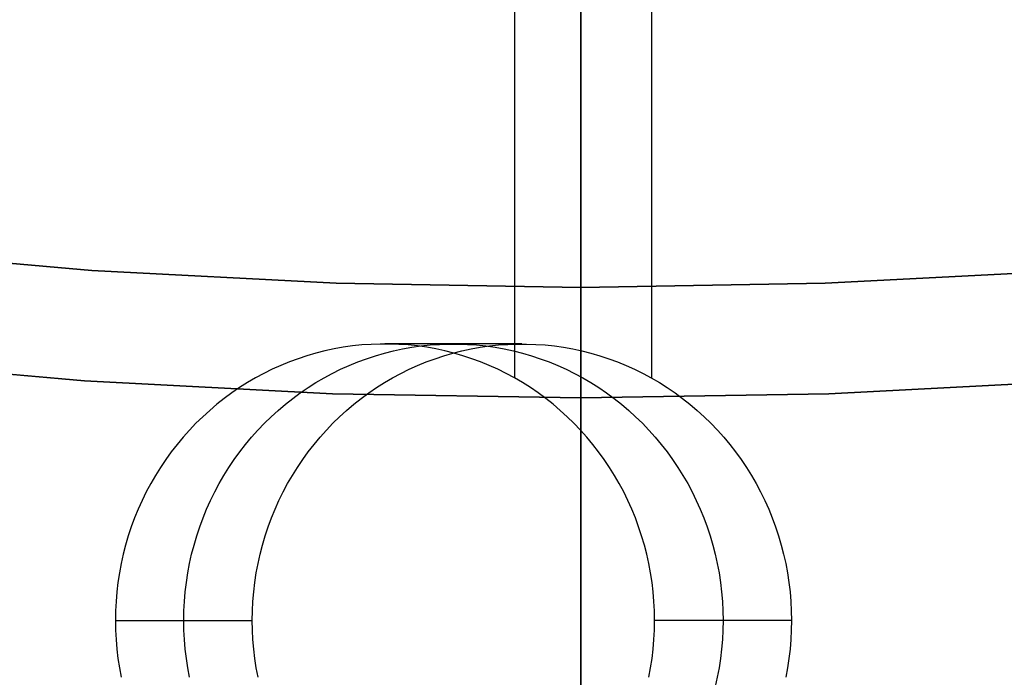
# Model space of a CAD drawing. Header units: millimetres. Extents: x 6038 to 7358, y -8545 to -7225.
# Tile 57 of 256: x 6693 to 6702, y -7952 to -7946. Entities that reach past the tile are written whole.
import ezdxf

# ---------------------------------------------------------------- set-up
doc = ezdxf.new("R2010")
doc.units = ezdxf.units.MM
doc.layers.add('color', color=7, linetype='Continuous')

msp = doc.modelspace()

# ---------------------------------------------------------------- linework, layer by layer
at = {"color": 7, "true_color": 0xffffff}
for p, q in [((6698.3164, -7955.8779, 89.0308), (6698.3164, -7934.8712, 103.0637)), ((6698.3164, -7955.8779, 89.0308), (6698.3164, -7934.8712, 103.0637)), ((6698.3164, -7955.606, 88.1), (6698.3164, -7936.7577, 88.1)), ((6698.3164, -7955.606, 88.1), (6698.3164, -7936.7577, 88.1)), ((6697.722, -7949.4877, 63.3307), (6697.722, -7940.7835, 63.3307)), ((6698.9592, -7949.4877, 68.6897), (6698.9592, -7940.7835, 68.6897)), ((6698.3164, -7946.3313, 217.2297), (6698.3164, -7945.8091, 216.2015)), ((6698.3164, -7946.3313, 217.2297), (6698.3164, -7945.8091, 216.2015)), ((6698.3164, -7946.3527, 219.7444), (6698.3164, -7945.9193, 218.7169)), ((6698.3164, -7946.3527, 219.7444), (6698.3164, -7945.9193, 218.7169)), ((6698.3164, -7946.8175, 218.2755), (6698.3164, -7946.3313, 217.2297)), ((6698.3164, -7946.8175, 218.2755), (6698.3164, -7946.3313, 217.2297)), ((6698.3164, -7946.7503, 220.7863), (6698.3164, -7946.3527, 219.7444)), ((6698.3164, -7946.7503, 220.7863), (6698.3164, -7946.3527, 219.7444)), ((6698.3164, -7947.1114, 221.8415), (6698.3164, -7946.7503, 220.7863)), ((6698.3164, -7947.1114, 221.8415), (6698.3164, -7946.7503, 220.7863)), ((6698.3164, -7947.267, 219.3375), (6698.3164, -7946.8175, 218.2755)), ((6698.3164, -7947.267, 219.3375), (6698.3164, -7946.8175, 218.2755)), ((6698.3164, -7947.4357, 222.9085), (6698.3164, -7947.1114, 221.8415)), ((6698.3164, -7947.4357, 222.9085), (6698.3164, -7947.1114, 221.8415)), ((6698.3164, -7947.6792, 220.4146), (6698.3164, -7947.267, 219.3375)), ((6698.3164, -7947.6792, 220.4146), (6698.3164, -7947.267, 219.3375)), ((6698.3164, -7947.7227, 223.9861), (6698.3164, -7947.4357, 222.9085)), ((6698.3164, -7947.7227, 223.9861), (6698.3164, -7947.4357, 222.9085)), ((6698.3164, -7948.0537, 221.5054), (6698.3164, -7947.6792, 220.4146)), ((6698.3164, -7948.0537, 221.5054), (6698.3164, -7947.6792, 220.4146)), ((6698.3164, -7947.9722, 225.073), (6698.3164, -7947.7227, 223.9861)), ((6698.3164, -7947.9722, 225.073), (6698.3164, -7947.7227, 223.9861)), ((6698.3164, -7948.1838, 226.1679), (6698.3164, -7947.9722, 225.073)), ((6698.3164, -7948.1838, 226.1679), (6698.3164, -7947.9722, 225.073)), ((6698.3164, -7948.39, 222.6085), (6698.3164, -7948.0537, 221.5054)), ((6698.3164, -7948.39, 222.6085), (6698.3164, -7948.0537, 221.5054)), ((6698.3164, -7948.3573, 227.2696), (6698.3164, -7948.1838, 226.1679)), ((6698.3164, -7948.3573, 227.2696), (6698.3164, -7948.1838, 226.1679)), ((6691.6998, -7948.3236, 231.7162), (6693.9009, -7948.514, 231.7162)), ((6693.9009, -7948.514, 259.6), (6691.6998, -7948.3236, 259.6)), ((6691.6998, -7948.3236, 231.7162), (6693.9009, -7948.514, 231.7162)), ((6691.6998, -7948.3236, 245.6581), (6693.9009, -7948.514, 245.6581)), ((6693.9009, -7948.514, 259.6), (6691.6998, -7948.3236, 259.6)), ((6698.3164, -7948.4925, 228.3765), (6698.3164, -7948.3573, 227.2696)), ((6698.3164, -7948.4925, 228.3765), (6698.3164, -7948.3573, 227.2696)), ((6698.3164, -7948.6877, 223.7227), (6698.3164, -7948.39, 222.6085)), ((6698.3164, -7948.6877, 223.7227), (6698.3164, -7948.39, 222.6085)), ((6698.3164, -7948.5891, 229.4875), (6698.3164, -7948.4925, 228.3765)), ((6698.3164, -7948.5891, 229.4875), (6698.3164, -7948.4925, 228.3765)), ((6693.9009, -7948.514, 231.7162), (6696.1073, -7948.6284, 231.7162)), ((6696.1073, -7948.6284, 259.6), (6693.9009, -7948.514, 259.6)), ((6693.9009, -7948.514, 231.7162), (6696.1073, -7948.6284, 231.7162)), ((6693.9009, -7948.514, 245.6581), (6696.1073, -7948.6284, 245.6581)), ((6696.1073, -7948.6284, 259.6), (6693.9009, -7948.514, 259.6)), ((6700.5254, -7948.6284, 231.7162), (6702.7318, -7948.514, 231.7162)), ((6702.7318, -7948.514, 259.6), (6700.5254, -7948.6284, 259.6)), ((6700.5254, -7948.6284, 231.7162), (6702.7318, -7948.514, 231.7162)), ((6700.5254, -7948.6284, 245.6581), (6702.7318, -7948.514, 245.6581)), ((6702.7318, -7948.514, 259.6), (6700.5254, -7948.6284, 259.6)), ((6696.1073, -7948.6284, 231.7162), (6698.3164, -7948.6665, 231.7162)), ((6698.3164, -7948.6665, 259.6), (6696.1073, -7948.6284, 259.6)), ((6696.1073, -7948.6284, 231.7162), (6698.3164, -7948.6665, 231.7162)), ((6696.1073, -7948.6284, 245.6581), (6698.3164, -7948.6665, 245.6581)), ((6698.3164, -7948.6665, 259.6), (6696.1073, -7948.6284, 259.6)), ((6698.3164, -7948.6472, 230.6012), (6698.3164, -7948.5891, 229.4875)), ((6698.3164, -7948.6472, 230.6012), (6698.3164, -7948.5891, 229.4875)), ((6698.3164, -7948.6665, 231.7162), (6700.5254, -7948.6284, 231.7162)), ((6700.5254, -7948.6284, 259.6), (6698.3164, -7948.6665, 259.6)), ((6698.3164, -7948.6665, 231.7162), (6700.5254, -7948.6284, 231.7162)), ((6698.3164, -7948.6665, 245.6581), (6700.5254, -7948.6284, 245.6581)), ((6700.5254, -7948.6284, 259.6), (6698.3164, -7948.6665, 259.6)), ((6698.3164, -7948.6665, 231.7162), (6698.3164, -7948.6472, 230.6012)), ((6698.3164, -7948.6665, 231.7162), (6698.3164, -7948.6472, 230.6012)), ((6698.3164, -7948.6665, 231.7162), (6698.3164, -7948.6665, 259.6)), ((6698.3164, -7948.6665, 231.7162), (6698.3164, -7948.6665, 259.6)), ((6698.3164, -7949.6665, 259.6), (6698.3164, -7948.6665, 259.6)), ((6698.3164, -7949.6665, 259.6), (6698.3164, -7948.6665, 259.6)), ((6698.3164, -7948.9464, 224.8465), (6698.3164, -7948.6877, 223.7227)), ((6698.3164, -7948.9464, 224.8465), (6698.3164, -7948.6877, 223.7227)), ((6698.3164, -7949.1659, 225.9787), (6698.3164, -7948.9464, 224.8465)), ((6698.3164, -7949.1659, 225.9787), (6698.3164, -7948.9464, 224.8465)), ((6696.2543, -7949.1964, 63.6695), (6696.171, -7949.2083, 63.6888)), ((6696.2543, -7949.1964, 63.6695), (6696.171, -7949.2083, 63.6888)), ((6696.338, -7949.1875, 63.6502), (6696.2543, -7949.1964, 63.6695)), ((6696.338, -7949.1875, 63.6502), (6696.2543, -7949.1964, 63.6695)), ((6696.4218, -7949.1815, 63.6309), (6696.338, -7949.1875, 63.6502)), ((6696.4218, -7949.1815, 63.6309), (6696.338, -7949.1875, 63.6502)), ((6696.5059, -7949.1786, 63.6115), (6696.4218, -7949.1815, 63.6309)), ((6696.5059, -7949.1786, 63.6115), (6696.4218, -7949.1815, 63.6309)), ((6696.59, -7949.1786, 63.592), (6696.5059, -7949.1786, 63.6115)), ((6696.59, -7949.1786, 63.592), (6696.5059, -7949.1786, 63.6115)), ((6697.7852, -7949.1782, 68.9608), (6696.5479, -7949.1782, 63.6018)), ((6696.674, -7949.1815, 63.5726), (6696.59, -7949.1786, 63.592)), ((6696.674, -7949.1815, 63.5726), (6696.59, -7949.1786, 63.592)), ((6696.7579, -7949.1875, 63.5533), (6696.674, -7949.1815, 63.5726)), ((6696.7579, -7949.1875, 63.5533), (6696.674, -7949.1815, 63.5726)), ((6696.8415, -7949.1964, 63.534), (6696.7579, -7949.1875, 63.5533)), ((6696.8415, -7949.1964, 63.534), (6696.7579, -7949.1875, 63.5533)), ((6696.7896, -7949.2083, 66.3683), (6696.8729, -7949.1964, 66.3491)), ((6696.9248, -7949.2083, 63.5147), (6696.8415, -7949.1964, 63.534)), ((6696.9248, -7949.2083, 63.5147), (6696.8415, -7949.1964, 63.534)), ((6696.8729, -7949.1964, 66.3491), (6696.9566, -7949.1875, 66.3297)), ((6696.9566, -7949.1875, 66.3297), (6697.0405, -7949.1815, 66.3104)), ((6697.0405, -7949.1815, 66.3104), (6697.1245, -7949.1786, 66.291)), ((6697.1245, -7949.1786, 66.291), (6697.2086, -7949.1786, 66.2716)), ((6697.2086, -7949.1786, 66.2716), (6697.2926, -7949.1815, 66.2522)), ((6697.2926, -7949.1815, 66.2522), (6697.3765, -7949.1875, 66.2328)), ((6697.3765, -7949.1875, 66.2328), (6697.4602, -7949.1964, 66.2135)), ((6697.4083, -7949.2083, 69.0478), (6697.4915, -7949.1964, 69.0286)), ((6697.4083, -7949.2083, 69.0478), (6697.4915, -7949.1964, 69.0286)), ((6697.4602, -7949.1964, 66.2135), (6697.5435, -7949.2083, 66.1943)), ((6697.4915, -7949.1964, 69.0286), (6697.5752, -7949.1875, 69.0093)), ((6697.4915, -7949.1964, 69.0286), (6697.5752, -7949.1875, 69.0093)), ((6697.5752, -7949.1875, 69.0093), (6697.6591, -7949.1815, 68.9899)), ((6697.5752, -7949.1875, 69.0093), (6697.6591, -7949.1815, 68.9899)), ((6697.6591, -7949.1815, 68.9899), (6697.7431, -7949.1786, 68.9705)), ((6697.6591, -7949.1815, 68.9899), (6697.7431, -7949.1786, 68.9705)), ((6697.7431, -7949.1786, 68.9705), (6697.8272, -7949.1786, 68.9511)), ((6697.7431, -7949.1786, 68.9705), (6697.8272, -7949.1786, 68.9511)), ((6697.8272, -7949.1786, 68.9511), (6697.9112, -7949.1815, 68.9317)), ((6697.8272, -7949.1786, 68.9511), (6697.9112, -7949.1815, 68.9317)), ((6697.9112, -7949.1815, 68.9317), (6697.9951, -7949.1875, 68.9123)), ((6697.9112, -7949.1815, 68.9317), (6697.9951, -7949.1875, 68.9123)), ((6697.9951, -7949.1875, 68.9123), (6698.0788, -7949.1964, 68.893)), ((6697.9951, -7949.1875, 68.9123), (6698.0788, -7949.1964, 68.893)), ((6698.0788, -7949.1964, 68.893), (6698.1621, -7949.2083, 68.8738)), ((6698.0788, -7949.1964, 68.893), (6698.1621, -7949.2083, 68.8738)), ((6698.3164, -7949.3458, 227.1179), (6698.3164, -7949.1659, 225.9787)), ((6698.3164, -7949.3458, 227.1179), (6698.3164, -7949.1659, 225.9787)), ((6695.8433, -7949.2851, 63.7644), (6695.7633, -7949.3114, 63.7829)), ((6695.8433, -7949.2851, 63.7644), (6695.7633, -7949.3114, 63.7829)), ((6695.9242, -7949.2615, 63.7457), (6695.8433, -7949.2851, 63.7644)), ((6695.9242, -7949.2615, 63.7457), (6695.8433, -7949.2851, 63.7644)), ((6696.0059, -7949.2409, 63.7269), (6695.9242, -7949.2615, 63.7457)), ((6696.0059, -7949.2409, 63.7269), (6695.9242, -7949.2615, 63.7457)), ((6696.0882, -7949.2231, 63.7079), (6696.0059, -7949.2409, 63.7269)), ((6696.0882, -7949.2231, 63.7079), (6696.0059, -7949.2409, 63.7269)), ((6696.171, -7949.2083, 63.6888), (6696.0882, -7949.2231, 63.7079)), ((6696.171, -7949.2083, 63.6888), (6696.0882, -7949.2231, 63.7079)), ((6696.3819, -7949.3114, 66.4624), (6696.4619, -7949.2851, 66.4439)), ((6696.4619, -7949.2851, 66.4439), (6696.5429, -7949.2615, 66.4253)), ((6696.5429, -7949.2615, 66.4253), (6696.6245, -7949.2409, 66.4064)), ((6696.6245, -7949.2409, 66.4064), (6696.7068, -7949.2231, 66.3874)), ((6696.7068, -7949.2231, 66.3874), (6696.7896, -7949.2083, 66.3683)), ((6697.0077, -7949.2231, 63.4956), (6696.9248, -7949.2083, 63.5147)), ((6697.0077, -7949.2231, 63.4956), (6696.9248, -7949.2083, 63.5147)), ((6697.0005, -7949.3114, 69.1419), (6697.0806, -7949.2851, 69.1235)), ((6697.0005, -7949.3114, 69.1419), (6697.0806, -7949.2851, 69.1235)), ((6697.09, -7949.2409, 63.4766), (6697.0077, -7949.2231, 63.4956)), ((6697.09, -7949.2409, 63.4766), (6697.0077, -7949.2231, 63.4956)), ((6697.0806, -7949.2851, 69.1235), (6697.1615, -7949.2615, 69.1048)), ((6697.0806, -7949.2851, 69.1235), (6697.1615, -7949.2615, 69.1048)), ((6697.1716, -7949.2615, 63.4578), (6697.09, -7949.2409, 63.4766)), ((6697.1716, -7949.2615, 63.4578), (6697.09, -7949.2409, 63.4766)), ((6697.1615, -7949.2615, 69.1048), (6697.2431, -7949.2409, 69.0859)), ((6697.1615, -7949.2615, 69.1048), (6697.2431, -7949.2409, 69.0859)), ((6697.2525, -7949.2851, 63.4391), (6697.1716, -7949.2615, 63.4578)), ((6697.2525, -7949.2851, 63.4391), (6697.1716, -7949.2615, 63.4578)), ((6697.2431, -7949.2409, 69.0859), (6697.3254, -7949.2231, 69.0669)), ((6697.2431, -7949.2409, 69.0859), (6697.3254, -7949.2231, 69.0669)), ((6697.3326, -7949.3114, 63.4206), (6697.2525, -7949.2851, 63.4391)), ((6697.3326, -7949.3114, 63.4206), (6697.2525, -7949.2851, 63.4391)), ((6697.3254, -7949.2231, 69.0669), (6697.4083, -7949.2083, 69.0478)), ((6697.3254, -7949.2231, 69.0669), (6697.4083, -7949.2083, 69.0478)), ((6697.5435, -7949.2083, 66.1943), (6697.6263, -7949.2231, 66.1751)), ((6697.6263, -7949.2231, 66.1751), (6697.7086, -7949.2409, 66.1561)), ((6697.7086, -7949.2409, 66.1561), (6697.7902, -7949.2615, 66.1373)), ((6697.7902, -7949.2615, 66.1373), (6697.8711, -7949.2851, 66.1186)), ((6697.8711, -7949.2851, 66.1186), (6697.9512, -7949.3114, 66.1001)), ((6698.1621, -7949.2083, 68.8738), (6698.2449, -7949.2231, 68.8546)), ((6698.1621, -7949.2083, 68.8738), (6698.2449, -7949.2231, 68.8546)), ((6698.2449, -7949.2231, 68.8546), (6698.3272, -7949.2409, 68.8356)), ((6698.2449, -7949.2231, 68.8546), (6698.3272, -7949.2409, 68.8356)), ((6698.3272, -7949.2409, 68.8356), (6698.4089, -7949.2615, 68.8168)), ((6698.3272, -7949.2409, 68.8356), (6698.4089, -7949.2615, 68.8168)), ((6698.4089, -7949.2615, 68.8168), (6698.4898, -7949.2851, 68.7981)), ((6698.4089, -7949.2615, 68.8168), (6698.4898, -7949.2851, 68.7981)), ((6698.4898, -7949.2851, 68.7981), (6698.5698, -7949.3114, 68.7796)), ((6698.4898, -7949.2851, 68.7981), (6698.5698, -7949.3114, 68.7796)), ((6693.8319, -7949.5116, 259.6), (6691.5964, -7949.3182, 259.6)), ((6691.5964, -7949.3182, 231.7162), (6693.8319, -7949.5116, 231.7162)), ((6691.5964, -7949.3182, 245.6581), (6693.8319, -7949.5116, 245.6581)), ((6691.5964, -7949.3182, 231.7162), (6693.8319, -7949.5116, 231.7162)), ((6693.8319, -7949.5116, 259.6), (6691.5964, -7949.3182, 259.6)), ((6695.606, -7949.3726, 63.8192), (6695.5291, -7949.4074, 63.837)), ((6695.606, -7949.3726, 63.8192), (6695.5291, -7949.4074, 63.837)), ((6695.6841, -7949.3407, 63.8012), (6695.606, -7949.3726, 63.8192)), ((6695.6841, -7949.3407, 63.8012), (6695.606, -7949.3726, 63.8192)), ((6695.7633, -7949.3114, 63.7829), (6695.6841, -7949.3407, 63.8012)), ((6695.7633, -7949.3114, 63.7829), (6695.6841, -7949.3407, 63.8012)), ((6696.1477, -7949.4074, 66.5165), (6696.2247, -7949.3726, 66.4987)), ((6696.2247, -7949.3726, 66.4987), (6696.3028, -7949.3407, 66.4807)), ((6696.3028, -7949.3407, 66.4807), (6696.3819, -7949.3114, 66.4624)), ((6696.7663, -7949.4074, 69.196), (6696.8433, -7949.3726, 69.1782)), ((6696.7663, -7949.4074, 69.196), (6696.8433, -7949.3726, 69.1782)), ((6696.8433, -7949.3726, 69.1782), (6696.9214, -7949.3407, 69.1602)), ((6696.8433, -7949.3726, 69.1782), (6696.9214, -7949.3407, 69.1602)), ((6696.9214, -7949.3407, 69.1602), (6697.0005, -7949.3114, 69.1419)), ((6696.9214, -7949.3407, 69.1602), (6697.0005, -7949.3114, 69.1419)), ((6697.4117, -7949.3407, 63.4023), (6697.3326, -7949.3114, 63.4206)), ((6697.4117, -7949.3407, 63.4023), (6697.3326, -7949.3114, 63.4206)), ((6697.4898, -7949.3726, 63.3843), (6697.4117, -7949.3407, 63.4023)), ((6697.4898, -7949.3726, 63.3843), (6697.4117, -7949.3407, 63.4023)), ((6697.5668, -7949.4074, 63.3665), (6697.4898, -7949.3726, 63.3843)), ((6697.5668, -7949.4074, 63.3665), (6697.4898, -7949.3726, 63.3843)), ((6697.9512, -7949.3114, 66.1001), (6698.0303, -7949.3407, 66.0818)), ((6698.0303, -7949.3407, 66.0818), (6698.1084, -7949.3726, 66.0638)), ((6698.1084, -7949.3726, 66.0638), (6698.1854, -7949.4074, 66.046)), ((6698.3164, -7949.486, 228.2626), (6698.3164, -7949.3458, 227.1179)), ((6698.3164, -7949.486, 228.2626), (6698.3164, -7949.3458, 227.1179)), ((6698.5698, -7949.3114, 68.7796), (6698.649, -7949.3407, 68.7614)), ((6698.5698, -7949.3114, 68.7796), (6698.649, -7949.3407, 68.7614)), ((6698.649, -7949.3407, 68.7614), (6698.7271, -7949.3726, 68.7433)), ((6698.649, -7949.3407, 68.7614), (6698.7271, -7949.3726, 68.7433)), ((6698.7271, -7949.3726, 68.7433), (6698.804, -7949.4074, 68.7256)), ((6698.7271, -7949.3726, 68.7433), (6698.804, -7949.4074, 68.7256)), ((6695.4533, -7949.4448, 63.8545), (6695.3788, -7949.4849, 63.8717)), ((6695.4533, -7949.4448, 63.8545), (6695.3788, -7949.4849, 63.8717)), ((6695.5291, -7949.4074, 63.837), (6695.4533, -7949.4448, 63.8545)), ((6695.5291, -7949.4074, 63.837), (6695.4533, -7949.4448, 63.8545)), ((6695.9975, -7949.4849, 66.5512), (6696.0719, -7949.4448, 66.534)), ((6696.0719, -7949.4448, 66.534), (6696.1477, -7949.4074, 66.5165)), ((6696.6161, -7949.4849, 69.2307), (6696.6905, -7949.4448, 69.2135)), ((6696.6161, -7949.4849, 69.2307), (6696.6905, -7949.4448, 69.2135)), ((6696.6905, -7949.4448, 69.2135), (6696.7663, -7949.4074, 69.196)), ((6696.6905, -7949.4448, 69.2135), (6696.7663, -7949.4074, 69.196)), ((6697.6426, -7949.4448, 63.349), (6697.5668, -7949.4074, 63.3665)), ((6697.6426, -7949.4448, 63.349), (6697.5668, -7949.4074, 63.3665)), ((6697.717, -7949.4849, 63.3318), (6697.6426, -7949.4448, 63.349)), ((6697.717, -7949.4849, 63.3318), (6697.6426, -7949.4448, 63.349)), ((6698.1854, -7949.4074, 66.046), (6698.2612, -7949.4448, 66.0286)), ((6698.2612, -7949.4448, 66.0286), (6698.3356, -7949.4849, 66.0114)), ((6698.804, -7949.4074, 68.7256), (6698.8798, -7949.4448, 68.7081)), ((6698.804, -7949.4074, 68.7256), (6698.8798, -7949.4448, 68.7081)), ((6698.8798, -7949.4448, 68.7081), (6698.9543, -7949.4849, 68.6909)), ((6698.8798, -7949.4448, 68.7081), (6698.9543, -7949.4849, 68.6909)), ((6696.0728, -7949.6278, 259.6), (6693.8319, -7949.5116, 259.6)), ((6693.8319, -7949.5116, 231.7162), (6696.0728, -7949.6278, 231.7162)), ((6693.8319, -7949.5116, 245.6581), (6696.0728, -7949.6278, 245.6581)), ((6693.8319, -7949.5116, 231.7162), (6696.0728, -7949.6278, 231.7162)), ((6696.0728, -7949.6278, 259.6), (6693.8319, -7949.5116, 259.6)), ((6695.3058, -7949.5277, 63.8885), (6695.2342, -7949.5729, 63.9051)), ((6695.3058, -7949.5277, 63.8885), (6695.2342, -7949.5729, 63.9051)), ((6695.3788, -7949.4849, 63.8717), (6695.3058, -7949.5277, 63.8885)), ((6695.3788, -7949.4849, 63.8717), (6695.3058, -7949.5277, 63.8885)), ((6695.8528, -7949.5729, 66.5846), (6695.9244, -7949.5277, 66.568)), ((6695.9244, -7949.5277, 66.568), (6695.9975, -7949.4849, 66.5512)), ((6696.4714, -7949.5729, 69.2641), (6696.543, -7949.5277, 69.2476)), ((6696.4714, -7949.5729, 69.2641), (6696.543, -7949.5277, 69.2476)), ((6696.543, -7949.5277, 69.2476), (6696.6161, -7949.4849, 69.2307)), ((6696.543, -7949.5277, 69.2476), (6696.6161, -7949.4849, 69.2307)), ((6697.7901, -7949.5277, 63.315), (6697.717, -7949.4849, 63.3318)), ((6697.7901, -7949.5277, 63.315), (6697.717, -7949.4849, 63.3318)), ((6697.8617, -7949.5729, 63.2984), (6697.7901, -7949.5277, 63.315)), ((6697.8617, -7949.5729, 63.2984), (6697.7901, -7949.5277, 63.315)), ((6698.3164, -7949.5862, 229.4115), (6698.3164, -7949.486, 228.2626)), ((6698.3164, -7949.5862, 229.4115), (6698.3164, -7949.486, 228.2626)), ((6698.3356, -7949.4849, 66.0114), (6698.4087, -7949.5277, 65.9945)), ((6698.4087, -7949.5277, 65.9945), (6698.4803, -7949.5729, 65.978)), ((6698.9543, -7949.4849, 68.6909), (6699.0273, -7949.5277, 68.674)), ((6698.9543, -7949.4849, 68.6909), (6699.0273, -7949.5277, 68.674)), ((6699.0273, -7949.5277, 68.674), (6699.0989, -7949.5729, 68.6575)), ((6699.0273, -7949.5277, 68.674), (6699.0989, -7949.5729, 68.6575)), ((6702.8008, -7949.5116, 259.6), (6700.5599, -7949.6278, 259.6)), ((6700.5599, -7949.6278, 231.7162), (6702.8008, -7949.5116, 231.7162)), ((6700.5599, -7949.6278, 245.6581), (6702.8008, -7949.5116, 245.6581)), ((6700.5599, -7949.6278, 231.7162), (6702.8008, -7949.5116, 231.7162)), ((6702.8008, -7949.5116, 259.6), (6700.5599, -7949.6278, 259.6)), ((6695.1642, -7949.6207, 63.9212), (6695.0958, -7949.671, 63.937)), ((6695.1642, -7949.6207, 63.9212), (6695.0958, -7949.671, 63.937)), ((6695.2342, -7949.5729, 63.9051), (6695.1642, -7949.6207, 63.9212)), ((6695.2342, -7949.5729, 63.9051), (6695.1642, -7949.6207, 63.9212)), ((6695.7144, -7949.671, 66.6165), (6695.7828, -7949.6207, 66.6007)), ((6695.7828, -7949.6207, 66.6007), (6695.8528, -7949.5729, 66.5846)), ((6698.3164, -7949.6665, 259.6), (6696.0728, -7949.6278, 259.6)), ((6696.0728, -7949.6278, 231.7162), (6698.3164, -7949.6665, 231.7162)), ((6696.0728, -7949.6278, 245.6581), (6698.3164, -7949.6665, 245.6581)), ((6696.0728, -7949.6278, 231.7162), (6698.3164, -7949.6665, 231.7162)), ((6698.3164, -7949.6665, 259.6), (6696.0728, -7949.6278, 259.6)), ((6696.333, -7949.671, 69.296), (6696.4014, -7949.6207, 69.2803)), ((6696.333, -7949.671, 69.296), (6696.4014, -7949.6207, 69.2803)), ((6696.4014, -7949.6207, 69.2803), (6696.4714, -7949.5729, 69.2641)), ((6696.4014, -7949.6207, 69.2803), (6696.4714, -7949.5729, 69.2641)), ((6697.9317, -7949.6207, 63.2823), (6697.8617, -7949.5729, 63.2984)), ((6697.9317, -7949.6207, 63.2823), (6697.8617, -7949.5729, 63.2984)), ((6698.0001, -7949.671, 63.2665), (6697.9317, -7949.6207, 63.2823)), ((6698.0001, -7949.671, 63.2665), (6697.9317, -7949.6207, 63.2823)), ((6698.3164, -7949.6464, 230.5632), (6698.3164, -7949.5862, 229.4115)), ((6698.3164, -7949.6464, 230.5632), (6698.3164, -7949.5862, 229.4115)), ((6700.5599, -7949.6278, 259.6), (6698.3164, -7949.6665, 259.6)), ((6698.3164, -7949.6665, 231.7162), (6700.5599, -7949.6278, 231.7162)), ((6698.3164, -7949.6665, 245.6581), (6700.5599, -7949.6278, 245.6581)), ((6698.3164, -7949.6665, 231.7162), (6700.5599, -7949.6278, 231.7162)), ((6700.5599, -7949.6278, 259.6), (6698.3164, -7949.6665, 259.6)), ((6698.3164, -7949.6665, 231.7162), (6698.3164, -7949.6464, 230.5632)), ((6698.3164, -7949.6665, 231.7162), (6698.3164, -7949.6464, 230.5632)), ((6698.4803, -7949.5729, 65.978), (6698.5503, -7949.6207, 65.9618)), ((6698.5503, -7949.6207, 65.9618), (6698.6187, -7949.671, 65.946)), ((6699.0989, -7949.5729, 68.6575), (6699.1689, -7949.6207, 68.6413)), ((6699.0989, -7949.5729, 68.6575), (6699.1689, -7949.6207, 68.6413)), ((6699.1689, -7949.6207, 68.6413), (6699.2373, -7949.671, 68.6255)), ((6699.1689, -7949.6207, 68.6413), (6699.2373, -7949.671, 68.6255)), ((6695.0292, -7949.7236, 63.9524), (6694.9643, -7949.7786, 63.9674)), ((6695.0292, -7949.7236, 63.9524), (6694.9643, -7949.7786, 63.9674)), ((6695.0958, -7949.671, 63.937), (6695.0292, -7949.7236, 63.9524)), ((6695.0958, -7949.671, 63.937), (6695.0292, -7949.7236, 63.9524)), ((6695.5829, -7949.7786, 66.6469), (6695.6478, -7949.7236, 66.6319)), ((6695.6478, -7949.7236, 66.6319), (6695.7144, -7949.671, 66.6165)), ((6696.2016, -7949.7786, 69.3264), (6696.2664, -7949.7236, 69.3114)), ((6696.2016, -7949.7786, 69.3264), (6696.2664, -7949.7236, 69.3114)), ((6696.2664, -7949.7236, 69.3114), (6696.333, -7949.671, 69.296)), ((6696.2664, -7949.7236, 69.3114), (6696.333, -7949.671, 69.296)), ((6698.0667, -7949.7236, 63.2511), (6698.0001, -7949.671, 63.2665)), ((6698.0667, -7949.7236, 63.2511), (6698.0001, -7949.671, 63.2665)), ((6698.1315, -7949.7786, 63.2361), (6698.0667, -7949.7236, 63.2511)), ((6698.1315, -7949.7786, 63.2361), (6698.0667, -7949.7236, 63.2511)), ((6698.3164, -7949.6665, 231.7162), (6698.3164, -7949.6665, 259.6)), ((6698.3164, -7949.6665, 231.7162), (6698.3164, -7949.6665, 259.6)), ((6698.6187, -7949.671, 65.946), (6698.6853, -7949.7236, 65.9306)), ((6698.6853, -7949.7236, 65.9306), (6698.7502, -7949.7786, 65.9157)), ((6699.2373, -7949.671, 68.6255), (6699.3039, -7949.7236, 68.6101)), ((6699.2373, -7949.671, 68.6255), (6699.3039, -7949.7236, 68.6101)), ((6699.3039, -7949.7236, 68.6101), (6699.3688, -7949.7786, 68.5952)), ((6699.3039, -7949.7236, 68.6101), (6699.3688, -7949.7786, 68.5952)), ((6694.9643, -7949.7786, 63.9674), (6694.9014, -7949.8358, 63.9819)), ((6694.9643, -7949.7786, 63.9674), (6694.9014, -7949.8358, 63.9819)), ((6695.52, -7949.8358, 66.6614), (6695.5829, -7949.7786, 66.6469)), ((6696.1386, -7949.8358, 69.3409), (6696.2016, -7949.7786, 69.3264)), ((6696.1386, -7949.8358, 69.3409), (6696.2016, -7949.7786, 69.3264)), ((6698.1945, -7949.8358, 63.2216), (6698.1315, -7949.7786, 63.2361)), ((6698.1945, -7949.8358, 63.2216), (6698.1315, -7949.7786, 63.2361)), ((6698.7502, -7949.7786, 65.9157), (6698.8131, -7949.8358, 65.9011)), ((6699.3688, -7949.7786, 68.5952), (6699.4317, -7949.8358, 68.5807)), ((6699.3688, -7949.7786, 68.5952), (6699.4317, -7949.8358, 68.5807)), ((6694.8404, -7949.8952, 63.996), (6694.7815, -7949.9568, 64.0096)), ((6694.8404, -7949.8952, 63.996), (6694.7815, -7949.9568, 64.0096)), ((6694.9014, -7949.8358, 63.9819), (6694.8404, -7949.8952, 63.996)), ((6694.9014, -7949.8358, 63.9819), (6694.8404, -7949.8952, 63.996)), ((6695.4001, -7949.9568, 66.6891), (6695.459, -7949.8952, 66.6755)), ((6695.459, -7949.8952, 66.6755), (6695.52, -7949.8358, 66.6614)), ((6696.0187, -7949.9568, 69.3686), (6696.0776, -7949.8952, 69.355)), ((6696.0187, -7949.9568, 69.3686), (6696.0776, -7949.8952, 69.355)), ((6696.0776, -7949.8952, 69.355), (6696.1386, -7949.8358, 69.3409)), ((6696.0776, -7949.8952, 69.355), (6696.1386, -7949.8358, 69.3409)), ((6698.2555, -7949.8952, 63.2075), (6698.1945, -7949.8358, 63.2216)), ((6698.2555, -7949.8952, 63.2075), (6698.1945, -7949.8358, 63.2216)), ((6698.3144, -7949.9568, 63.1939), (6698.2555, -7949.8952, 63.2075)), ((6698.3144, -7949.9568, 63.1939), (6698.2555, -7949.8952, 63.2075)), ((6698.8131, -7949.8358, 65.9011), (6698.8741, -7949.8952, 65.8871)), ((6698.8741, -7949.8952, 65.8871), (6698.933, -7949.9568, 65.8734)), ((6699.4317, -7949.8358, 68.5807), (6699.4927, -7949.8952, 68.5666)), ((6699.4317, -7949.8358, 68.5807), (6699.4927, -7949.8952, 68.5666)), ((6699.4927, -7949.8952, 68.5666), (6699.5516, -7949.9568, 68.553)), ((6699.4927, -7949.8952, 68.5666), (6699.5516, -7949.9568, 68.553)), ((6694.7815, -7949.9568, 64.0096), (6694.7246, -7950.0204, 64.0227)), ((6694.7815, -7949.9568, 64.0096), (6694.7246, -7950.0204, 64.0227)), ((6695.3432, -7950.0204, 66.7022), (6695.4001, -7949.9568, 66.6891)), ((6695.9618, -7950.0204, 69.3817), (6696.0187, -7949.9568, 69.3686)), ((6695.9618, -7950.0204, 69.3817), (6696.0187, -7949.9568, 69.3686)), ((6698.3712, -7950.0204, 63.1808), (6698.3144, -7949.9568, 63.1939)), ((6698.3712, -7950.0204, 63.1808), (6698.3144, -7949.9568, 63.1939)), ((6698.933, -7949.9568, 65.8734), (6698.9899, -7950.0204, 65.8603)), ((6699.5516, -7949.9568, 68.553), (6699.6085, -7950.0204, 68.5398)), ((6699.5516, -7949.9568, 68.553), (6699.6085, -7950.0204, 68.5398)), ((6694.6699, -7950.086, 64.0353), (6694.6175, -7950.1534, 64.0474)), ((6694.6699, -7950.086, 64.0353), (6694.6175, -7950.1534, 64.0474)), ((6694.7246, -7950.0204, 64.0227), (6694.6699, -7950.086, 64.0353)), ((6694.7246, -7950.0204, 64.0227), (6694.6699, -7950.086, 64.0353)), ((6695.2361, -7950.1534, 66.7269), (6695.2886, -7950.086, 66.7148)), ((6695.2886, -7950.086, 66.7148), (6695.3432, -7950.0204, 66.7022)), ((6695.8547, -7950.1534, 69.4065), (6695.9072, -7950.086, 69.3944)), ((6695.8547, -7950.1534, 69.4065), (6695.9072, -7950.086, 69.3944)), ((6695.9072, -7950.086, 69.3944), (6695.9618, -7950.0204, 69.3817)), ((6695.9072, -7950.086, 69.3944), (6695.9618, -7950.0204, 69.3817)), ((6698.4259, -7950.086, 63.1682), (6698.3712, -7950.0204, 63.1808)), ((6698.4259, -7950.086, 63.1682), (6698.3712, -7950.0204, 63.1808)), ((6698.4783, -7950.1534, 63.1561), (6698.4259, -7950.086, 63.1682)), ((6698.4783, -7950.1534, 63.1561), (6698.4259, -7950.086, 63.1682)), ((6698.9899, -7950.0204, 65.8603), (6699.0445, -7950.086, 65.8477)), ((6699.0445, -7950.086, 65.8477), (6699.097, -7950.1534, 65.8356)), ((6699.6085, -7950.0204, 68.5398), (6699.6631, -7950.086, 68.5272)), ((6699.6085, -7950.0204, 68.5398), (6699.6631, -7950.086, 68.5272)), ((6699.6631, -7950.086, 68.5272), (6699.7156, -7950.1534, 68.5151)), ((6699.6631, -7950.086, 68.5272), (6699.7156, -7950.1534, 68.5151)), ((6694.6175, -7950.1534, 64.0474), (6694.5674, -7950.2227, 64.059)), ((6694.6175, -7950.1534, 64.0474), (6694.5674, -7950.2227, 64.059)), ((6695.186, -7950.2227, 66.7385), (6695.2361, -7950.1534, 66.7269)), ((6695.8046, -7950.2227, 69.418), (6695.8547, -7950.1534, 69.4065)), ((6695.8046, -7950.2227, 69.418), (6695.8547, -7950.1534, 69.4065)), ((6698.5285, -7950.2227, 63.1445), (6698.4783, -7950.1534, 63.1561)), ((6698.5285, -7950.2227, 63.1445), (6698.4783, -7950.1534, 63.1561)), ((6699.097, -7950.1534, 65.8356), (6699.1471, -7950.2227, 65.824)), ((6699.7156, -7950.1534, 68.5151), (6699.7657, -7950.2227, 68.5035)), ((6699.7156, -7950.1534, 68.5151), (6699.7657, -7950.2227, 68.5035)), ((6694.5674, -7950.2227, 64.059), (6694.5196, -7950.2938, 64.07)), ((6694.5674, -7950.2227, 64.059), (6694.5196, -7950.2938, 64.07)), ((6695.1382, -7950.2938, 66.7495), (6695.186, -7950.2227, 66.7385)), ((6695.7568, -7950.2938, 69.4291), (6695.8046, -7950.2227, 69.418)), ((6695.7568, -7950.2938, 69.4291), (6695.8046, -7950.2227, 69.418)), ((6698.5762, -7950.2938, 63.1335), (6698.5285, -7950.2227, 63.1445)), ((6698.5762, -7950.2938, 63.1335), (6698.5285, -7950.2227, 63.1445)), ((6699.1471, -7950.2227, 65.824), (6699.1949, -7950.2938, 65.813)), ((6699.7657, -7950.2227, 68.5035), (6699.8135, -7950.2938, 68.4925)), ((6699.7657, -7950.2227, 68.5035), (6699.8135, -7950.2938, 68.4925)), ((6694.5196, -7950.2938, 64.07), (6694.4743, -7950.3664, 64.0805)), ((6694.5196, -7950.2938, 64.07), (6694.4743, -7950.3664, 64.0805)), ((6695.0929, -7950.3664, 66.76), (6695.1382, -7950.2938, 66.7495)), ((6695.7115, -7950.3664, 69.4395), (6695.7568, -7950.2938, 69.4291)), ((6695.7115, -7950.3664, 69.4395), (6695.7568, -7950.2938, 69.4291)), ((6698.6216, -7950.3664, 63.123), (6698.5762, -7950.2938, 63.1335)), ((6698.6216, -7950.3664, 63.123), (6698.5762, -7950.2938, 63.1335)), ((6699.1949, -7950.2938, 65.813), (6699.2402, -7950.3664, 65.8025)), ((6699.8135, -7950.2938, 68.4925), (6699.8588, -7950.3664, 68.482)), ((6699.8135, -7950.2938, 68.4925), (6699.8588, -7950.3664, 68.482)), ((6694.4314, -7950.4407, 64.0904), (6694.391, -7950.5164, 64.0997)), ((6694.4314, -7950.4407, 64.0904), (6694.391, -7950.5164, 64.0997)), ((6694.4743, -7950.3664, 64.0805), (6694.4314, -7950.4407, 64.0904)), ((6694.4743, -7950.3664, 64.0805), (6694.4314, -7950.4407, 64.0904)), ((6695.0096, -7950.5164, 66.7792), (6695.05, -7950.4407, 66.7699)), ((6695.05, -7950.4407, 66.7699), (6695.0929, -7950.3664, 66.76)), ((6695.6283, -7950.5164, 69.4587), (6695.6686, -7950.4407, 69.4494)), ((6695.6283, -7950.5164, 69.4587), (6695.6686, -7950.4407, 69.4494)), ((6695.6686, -7950.4407, 69.4494), (6695.7115, -7950.3664, 69.4395)), ((6695.6686, -7950.4407, 69.4494), (6695.7115, -7950.3664, 69.4395)), ((6698.6645, -7950.4407, 63.1131), (6698.6216, -7950.3664, 63.123)), ((6698.6645, -7950.4407, 63.1131), (6698.6216, -7950.3664, 63.123)), ((6698.7048, -7950.5164, 63.1038), (6698.6645, -7950.4407, 63.1131)), ((6698.7048, -7950.5164, 63.1038), (6698.6645, -7950.4407, 63.1131)), ((6699.2402, -7950.3664, 65.8025), (6699.2831, -7950.4407, 65.7926)), ((6699.2831, -7950.4407, 65.7926), (6699.3234, -7950.5164, 65.7833)), ((6699.8588, -7950.3664, 68.482), (6699.9017, -7950.4407, 68.4721)), ((6699.8588, -7950.3664, 68.482), (6699.9017, -7950.4407, 68.4721)), ((6699.9017, -7950.4407, 68.4721), (6699.9421, -7950.5164, 68.4628)), ((6699.9017, -7950.4407, 68.4721), (6699.9421, -7950.5164, 68.4628)), ((6694.391, -7950.5164, 64.0997), (6694.3532, -7950.5935, 64.1084)), ((6694.391, -7950.5164, 64.0997), (6694.3532, -7950.5935, 64.1084)), ((6694.9719, -7950.5935, 66.788), (6695.0096, -7950.5164, 66.7792)), ((6695.5905, -7950.5935, 69.4675), (6695.6283, -7950.5164, 69.4587)), ((6695.5905, -7950.5935, 69.4675), (6695.6283, -7950.5164, 69.4587)), ((6698.7426, -7950.5935, 63.0951), (6698.7048, -7950.5164, 63.1038)), ((6698.7426, -7950.5935, 63.0951), (6698.7048, -7950.5164, 63.1038)), ((6699.3234, -7950.5164, 65.7833), (6699.3612, -7950.5935, 65.7746)), ((6699.9421, -7950.5164, 68.4628), (6699.9799, -7950.5935, 68.4541)), ((6699.9421, -7950.5164, 68.4628), (6699.9799, -7950.5935, 68.4541)), ((6694.3532, -7950.5935, 64.1084), (6694.3181, -7950.6719, 64.1166)), ((6694.3532, -7950.5935, 64.1084), (6694.3181, -7950.6719, 64.1166)), ((6694.9367, -7950.6719, 66.7961), (6694.9719, -7950.5935, 66.788)), ((6695.5553, -7950.6719, 69.4756), (6695.5905, -7950.5935, 69.4675)), ((6695.5553, -7950.6719, 69.4756), (6695.5905, -7950.5935, 69.4675)), ((6698.7778, -7950.6719, 63.0869), (6698.7426, -7950.5935, 63.0951)), ((6698.7778, -7950.6719, 63.0869), (6698.7426, -7950.5935, 63.0951)), ((6699.3612, -7950.5935, 65.7746), (6699.3964, -7950.6719, 65.7665)), ((6699.9799, -7950.5935, 68.4541), (6700.015, -7950.6719, 68.446)), ((6699.9799, -7950.5935, 68.4541), (6700.015, -7950.6719, 68.446)), ((6694.3181, -7950.6719, 64.1166), (6694.2855, -7950.7515, 64.1241)), ((6694.3181, -7950.6719, 64.1166), (6694.2855, -7950.7515, 64.1241)), ((6694.9042, -7950.7515, 66.8036), (6694.9367, -7950.6719, 66.7961)), ((6695.5228, -7950.7515, 69.4831), (6695.5553, -7950.6719, 69.4756)), ((6695.5228, -7950.7515, 69.4831), (6695.5553, -7950.6719, 69.4756)), ((6698.8103, -7950.7515, 63.0794), (6698.7778, -7950.6719, 63.0869)), ((6698.8103, -7950.7515, 63.0794), (6698.7778, -7950.6719, 63.0869)), ((6699.3964, -7950.6719, 65.7665), (6699.4289, -7950.7515, 65.759)), ((6700.015, -7950.6719, 68.446), (6700.0475, -7950.7515, 68.4385)), ((6700.015, -7950.6719, 68.446), (6700.0475, -7950.7515, 68.4385)), ((6694.2855, -7950.7515, 64.1241), (6694.2557, -7950.8322, 64.1309)), ((6694.2855, -7950.7515, 64.1241), (6694.2557, -7950.8322, 64.1309)), ((6694.8743, -7950.8322, 66.8105), (6694.9042, -7950.7515, 66.8036)), ((6695.493, -7950.8322, 69.49), (6695.5228, -7950.7515, 69.4831)), ((6695.493, -7950.8322, 69.49), (6695.5228, -7950.7515, 69.4831)), ((6698.8401, -7950.8322, 63.0726), (6698.8103, -7950.7515, 63.0794)), ((6698.8401, -7950.8322, 63.0726), (6698.8103, -7950.7515, 63.0794)), ((6699.4289, -7950.7515, 65.759), (6699.4587, -7950.8322, 65.7521)), ((6700.0475, -7950.7515, 68.4385), (6700.0774, -7950.8322, 68.4316)), ((6700.0475, -7950.7515, 68.4385), (6700.0774, -7950.8322, 68.4316)), ((6694.2557, -7950.8322, 64.1309), (6694.2286, -7950.9139, 64.1372)), ((6694.2557, -7950.8322, 64.1309), (6694.2286, -7950.9139, 64.1372)), ((6694.8473, -7950.9139, 66.8167), (6694.8743, -7950.8322, 66.8105)), ((6695.4659, -7950.9139, 69.4962), (6695.493, -7950.8322, 69.49)), ((6695.4659, -7950.9139, 69.4962), (6695.493, -7950.8322, 69.49)), ((6698.8672, -7950.9139, 63.0663), (6698.8401, -7950.8322, 63.0726)), ((6698.8672, -7950.9139, 63.0663), (6698.8401, -7950.8322, 63.0726)), ((6699.4587, -7950.8322, 65.7521), (6699.4858, -7950.9139, 65.7458)), ((6700.0774, -7950.8322, 68.4316), (6700.1044, -7950.9139, 68.4253)), ((6700.0774, -7950.8322, 68.4316), (6700.1044, -7950.9139, 68.4253)), ((6694.2286, -7950.9139, 64.1372), (6694.2043, -7950.9965, 64.1428)), ((6694.2286, -7950.9139, 64.1372), (6694.2043, -7950.9965, 64.1428)), ((6694.8229, -7950.9965, 66.8223), (6694.8473, -7950.9139, 66.8167)), ((6695.4415, -7950.9965, 69.5019), (6695.4659, -7950.9139, 69.4962)), ((6695.4415, -7950.9965, 69.5019), (6695.4659, -7950.9139, 69.4962)), ((6698.8915, -7950.9965, 63.0607), (6698.8672, -7950.9139, 63.0663)), ((6698.8915, -7950.9965, 63.0607), (6698.8672, -7950.9139, 63.0663)), ((6699.4858, -7950.9139, 65.7458), (6699.5102, -7950.9965, 65.7402)), ((6700.1044, -7950.9139, 68.4253), (6700.1288, -7950.9965, 68.4197)), ((6700.1044, -7950.9139, 68.4253), (6700.1288, -7950.9965, 68.4197)), ((6694.2043, -7950.9965, 64.1428), (6694.1828, -7951.0799, 64.1478)), ((6694.2043, -7950.9965, 64.1428), (6694.1828, -7951.0799, 64.1478)), ((6694.8014, -7951.0799, 66.8273), (6694.8229, -7950.9965, 66.8223)), ((6695.42, -7951.0799, 69.5068), (6695.4415, -7950.9965, 69.5019)), ((6695.42, -7951.0799, 69.5068), (6695.4415, -7950.9965, 69.5019)), ((6698.9131, -7951.0799, 63.0557), (6698.8915, -7950.9965, 63.0607)), ((6698.9131, -7951.0799, 63.0557), (6698.8915, -7950.9965, 63.0607)), ((6699.5102, -7950.9965, 65.7402), (6699.5317, -7951.0799, 65.7352)), ((6700.1288, -7950.9965, 68.4197), (6700.1503, -7951.0799, 68.4147)), ((6700.1288, -7950.9965, 68.4197), (6700.1503, -7951.0799, 68.4147)), ((6694.1828, -7951.0799, 64.1478), (6694.1641, -7951.164, 64.1521)), ((6694.1828, -7951.0799, 64.1478), (6694.1641, -7951.164, 64.1521)), ((6694.7827, -7951.164, 66.8316), (6694.8014, -7951.0799, 66.8273)), ((6695.4013, -7951.164, 69.5111), (6695.42, -7951.0799, 69.5068)), ((6695.4013, -7951.164, 69.5111), (6695.42, -7951.0799, 69.5068)), ((6698.9318, -7951.164, 63.0514), (6698.9131, -7951.0799, 63.0557)), ((6698.9318, -7951.164, 63.0514), (6698.9131, -7951.0799, 63.0557)), ((6699.5317, -7951.0799, 65.7352), (6699.5504, -7951.164, 65.7309)), ((6700.1503, -7951.0799, 68.4147), (6700.169, -7951.164, 68.4104)), ((6700.1503, -7951.0799, 68.4147), (6700.169, -7951.164, 68.4104)), ((6694.1482, -7951.2488, 64.1558), (6694.1352, -7951.3341, 64.1588)), ((6694.1482, -7951.2488, 64.1558), (6694.1352, -7951.3341, 64.1588)), ((6694.1641, -7951.164, 64.1521), (6694.1482, -7951.2488, 64.1558)), ((6694.1641, -7951.164, 64.1521), (6694.1482, -7951.2488, 64.1558)), ((6694.7538, -7951.3341, 66.8383), (6694.7668, -7951.2488, 66.8353)), ((6694.7668, -7951.2488, 66.8353), (6694.7827, -7951.164, 66.8316)), ((6695.3724, -7951.3341, 69.5178), (6695.3854, -7951.2488, 69.5148)), ((6695.3724, -7951.3341, 69.5178), (6695.3854, -7951.2488, 69.5148)), ((6695.3854, -7951.2488, 69.5148), (6695.4013, -7951.164, 69.5111)), ((6695.3854, -7951.2488, 69.5148), (6695.4013, -7951.164, 69.5111)), ((6698.9477, -7951.2488, 63.0477), (6698.9318, -7951.164, 63.0514)), ((6698.9477, -7951.2488, 63.0477), (6698.9318, -7951.164, 63.0514)), ((6698.9607, -7951.3341, 63.0447), (6698.9477, -7951.2488, 63.0477)), ((6698.9607, -7951.3341, 63.0447), (6698.9477, -7951.2488, 63.0477)), ((6699.5504, -7951.164, 65.7309), (6699.5663, -7951.2488, 65.7272)), ((6699.5663, -7951.2488, 65.7272), (6699.5793, -7951.3341, 65.7242)), ((6700.169, -7951.164, 68.4104), (6700.1849, -7951.2488, 68.4068)), ((6700.169, -7951.164, 68.4104), (6700.1849, -7951.2488, 68.4068)), ((6700.1849, -7951.2488, 68.4068), (6700.1979, -7951.3341, 68.4038)), ((6700.1849, -7951.2488, 68.4068), (6700.1979, -7951.3341, 68.4038)), ((6694.1352, -7951.3341, 64.1588), (6694.1251, -7951.4197, 64.1611)), ((6694.1352, -7951.3341, 64.1588), (6694.1251, -7951.4197, 64.1611)), ((6694.7437, -7951.4197, 66.8406), (6694.7538, -7951.3341, 66.8383)), ((6695.3623, -7951.4197, 69.5201), (6695.3724, -7951.3341, 69.5178)), ((6695.3623, -7951.4197, 69.5201), (6695.3724, -7951.3341, 69.5178)), ((6698.9708, -7951.4197, 63.0424), (6698.9607, -7951.3341, 63.0447)), ((6698.9708, -7951.4197, 63.0424), (6698.9607, -7951.3341, 63.0447)), ((6699.5793, -7951.3341, 65.7242), (6699.5894, -7951.4197, 65.7219)), ((6700.1979, -7951.3341, 68.4038), (6700.208, -7951.4197, 68.4014)), ((6700.1979, -7951.3341, 68.4038), (6700.208, -7951.4197, 68.4014)), ((6694.1251, -7951.4197, 64.1611), (6694.1178, -7951.5057, 64.1628)), ((6694.1251, -7951.4197, 64.1611), (6694.1178, -7951.5057, 64.1628)), ((6694.7364, -7951.5057, 66.8423), (6694.7437, -7951.4197, 66.8406)), ((6695.355, -7951.5057, 69.5218), (6695.3623, -7951.4197, 69.5201)), ((6695.355, -7951.5057, 69.5218), (6695.3623, -7951.4197, 69.5201)), ((6698.9781, -7951.5057, 63.0407), (6698.9708, -7951.4197, 63.0424)), ((6698.9781, -7951.5057, 63.0407), (6698.9708, -7951.4197, 63.0424)), ((6699.5894, -7951.4197, 65.7219), (6699.5967, -7951.5057, 65.7202)), ((6700.208, -7951.4197, 68.4014), (6700.2153, -7951.5057, 68.3997)), ((6700.208, -7951.4197, 68.4014), (6700.2153, -7951.5057, 68.3997)), ((6694.1178, -7951.5057, 64.1628), (6694.1135, -7951.5919, 64.1638)), ((6694.1178, -7951.5057, 64.1628), (6694.1135, -7951.5919, 64.1638)), ((6694.7321, -7951.5919, 66.8433), (6694.7364, -7951.5057, 66.8423)), ((6695.3507, -7951.5919, 69.5228), (6695.355, -7951.5057, 69.5218)), ((6695.3507, -7951.5919, 69.5228), (6695.355, -7951.5057, 69.5218)), ((6698.9824, -7951.5919, 63.0397), (6698.9781, -7951.5057, 63.0407)), ((6698.9824, -7951.5919, 63.0397), (6698.9781, -7951.5057, 63.0407)), ((6699.5967, -7951.5057, 65.7202), (6699.601, -7951.5919, 65.7192)), ((6700.2153, -7951.5057, 68.3997), (6700.2196, -7951.5919, 68.3987)), ((6700.2153, -7951.5057, 68.3997), (6700.2196, -7951.5919, 68.3987)), ((6694.1135, -7951.5919, 64.1638), (6694.112, -7951.6782, 64.1641)), ((6694.1135, -7951.5919, 64.1638), (6694.112, -7951.6782, 64.1641)), ((6694.7306, -7951.6782, 66.8436), (6694.7321, -7951.5919, 66.8433)), ((6695.3492, -7951.6782, 69.5232), (6695.3507, -7951.5919, 69.5228)), ((6695.3492, -7951.6782, 69.5232), (6695.3507, -7951.5919, 69.5228)), ((6698.9839, -7951.6782, 63.0394), (6698.9824, -7951.5919, 63.0397)), ((6698.9839, -7951.6782, 63.0394), (6698.9824, -7951.5919, 63.0397)), ((6699.601, -7951.5919, 65.7192), (6699.6025, -7951.6782, 65.7189)), ((6700.2196, -7951.5919, 68.3987), (6700.2211, -7951.6782, 68.3984)), ((6700.2196, -7951.5919, 68.3987), (6700.2211, -7951.6782, 68.3984)), ((6694.112, -7951.6782, 64.1641), (6695.3492, -7951.6782, 69.5232)), ((6694.112, -7951.6782, 64.1641), (6695.3492, -7951.6782, 69.5232)), ((6694.112, -7951.6782, 64.1641), (6694.1135, -7951.7645, 64.1638)), ((6694.112, -7951.6782, 64.1641), (6694.1135, -7951.7645, 64.1638)), ((6694.7321, -7951.7645, 66.8433), (6694.7306, -7951.6782, 66.8436)), ((6695.3507, -7951.7645, 69.5228), (6695.3492, -7951.6782, 69.5232)), ((6695.3507, -7951.7645, 69.5228), (6695.3492, -7951.6782, 69.5232)), ((6698.9824, -7951.7645, 63.0397), (6698.9839, -7951.6782, 63.0394)), ((6698.9824, -7951.7645, 63.0397), (6698.9839, -7951.6782, 63.0394)), ((6700.2211, -7951.6782, 68.3984), (6698.9839, -7951.6782, 63.0394)), ((6700.2211, -7951.6782, 68.3984), (6698.9839, -7951.6782, 63.0394)), ((6699.6025, -7951.6782, 65.7189), (6699.601, -7951.7645, 65.7192)), ((6700.2211, -7951.6782, 68.3984), (6700.2196, -7951.7645, 68.3987)), ((6700.2211, -7951.6782, 68.3984), (6700.2196, -7951.7645, 68.3987)), ((6694.1135, -7951.7645, 64.1638), (6694.1178, -7951.8507, 64.1628)), ((6694.1135, -7951.7645, 64.1638), (6694.1178, -7951.8507, 64.1628)), ((6694.7364, -7951.8507, 66.8423), (6694.7321, -7951.7645, 66.8433)), ((6695.355, -7951.8507, 69.5218), (6695.3507, -7951.7645, 69.5228)), ((6695.355, -7951.8507, 69.5218), (6695.3507, -7951.7645, 69.5228)), ((6698.9781, -7951.8507, 63.0407), (6698.9824, -7951.7645, 63.0397)), ((6698.9781, -7951.8507, 63.0407), (6698.9824, -7951.7645, 63.0397)), ((6699.601, -7951.7645, 65.7192), (6699.5967, -7951.8507, 65.7202)), ((6700.2196, -7951.7645, 68.3987), (6700.2153, -7951.8507, 68.3997)), ((6700.2196, -7951.7645, 68.3987), (6700.2153, -7951.8507, 68.3997)), ((6694.1178, -7951.8507, 64.1628), (6694.1251, -7951.9367, 64.1611)), ((6694.1178, -7951.8507, 64.1628), (6694.1251, -7951.9367, 64.1611)), ((6694.7437, -7951.9367, 66.8406), (6694.7364, -7951.8507, 66.8423)), ((6695.3623, -7951.9367, 69.5201), (6695.355, -7951.8507, 69.5218)), ((6695.3623, -7951.9367, 69.5201), (6695.355, -7951.8507, 69.5218)), ((6698.9708, -7951.9367, 63.0424), (6698.9781, -7951.8507, 63.0407)), ((6698.9708, -7951.9367, 63.0424), (6698.9781, -7951.8507, 63.0407)), ((6699.5967, -7951.8507, 65.7202), (6699.5894, -7951.9367, 65.7219)), ((6700.2153, -7951.8507, 68.3997), (6700.208, -7951.9367, 68.4014)), ((6700.2153, -7951.8507, 68.3997), (6700.208, -7951.9367, 68.4014)), ((6694.1251, -7951.9367, 64.1611), (6694.1352, -7952.0223, 64.1588)), ((6694.1251, -7951.9367, 64.1611), (6694.1352, -7952.0223, 64.1588)), ((6694.7538, -7952.0223, 66.8383), (6694.7437, -7951.9367, 66.8406)), ((6695.3724, -7952.0223, 69.5178), (6695.3623, -7951.9367, 69.5201)), ((6695.3724, -7952.0223, 69.5178), (6695.3623, -7951.9367, 69.5201)), ((6698.9607, -7952.0223, 63.0447), (6698.9708, -7951.9367, 63.0424)), ((6698.9607, -7952.0223, 63.0447), (6698.9708, -7951.9367, 63.0424)), ((6699.5894, -7951.9367, 65.7219), (6699.5793, -7952.0223, 65.7242)), ((6700.208, -7951.9367, 68.4014), (6700.1979, -7952.0223, 68.4038)), ((6700.208, -7951.9367, 68.4014), (6700.1979, -7952.0223, 68.4038)), ((6694.1352, -7952.0223, 64.1588), (6694.1482, -7952.1076, 64.1558)), ((6694.1352, -7952.0223, 64.1588), (6694.1482, -7952.1076, 64.1558)), ((6694.7668, -7952.1076, 66.8353), (6694.7538, -7952.0223, 66.8383)), ((6695.3854, -7952.1076, 69.5148), (6695.3724, -7952.0223, 69.5178)), ((6695.3854, -7952.1076, 69.5148), (6695.3724, -7952.0223, 69.5178)), ((6698.9477, -7952.1076, 63.0477), (6698.9607, -7952.0223, 63.0447)), ((6698.9477, -7952.1076, 63.0477), (6698.9607, -7952.0223, 63.0447)), ((6699.5793, -7952.0223, 65.7242), (6699.5663, -7952.1076, 65.7272)), ((6700.1979, -7952.0223, 68.4038), (6700.1849, -7952.1076, 68.4068)), ((6700.1979, -7952.0223, 68.4038), (6700.1849, -7952.1076, 68.4068)), ((6694.1482, -7952.1076, 64.1558), (6694.1641, -7952.1923, 64.1521)), ((6694.1482, -7952.1076, 64.1558), (6694.1641, -7952.1923, 64.1521)), ((6694.7827, -7952.1923, 66.8316), (6694.7668, -7952.1076, 66.8353)), ((6695.4013, -7952.1923, 69.5111), (6695.3854, -7952.1076, 69.5148)), ((6695.4013, -7952.1923, 69.5111), (6695.3854, -7952.1076, 69.5148)), ((6698.9318, -7952.1923, 63.0514), (6698.9477, -7952.1076, 63.0477)), ((6698.9318, -7952.1923, 63.0514), (6698.9477, -7952.1076, 63.0477)), ((6699.5663, -7952.1076, 65.7272), (6699.5504, -7952.1923, 65.7309)), ((6700.1849, -7952.1076, 68.4068), (6700.169, -7952.1923, 68.4104)), ((6700.1849, -7952.1076, 68.4068), (6700.169, -7952.1923, 68.4104)), ((6699.5504, -7952.1923, 65.7309), (6699.5317, -7952.2765, 65.7352))]:
    msp.add_line(p, q, dxfattribs=at)
at = {"layer": 'color'}
msp.add_line((6698.3164, -7811.6665, 43.5), (6698.3164, -7957.6665, 43.5), dxfattribs=at)

doc.saveas('drawing.dxf')
